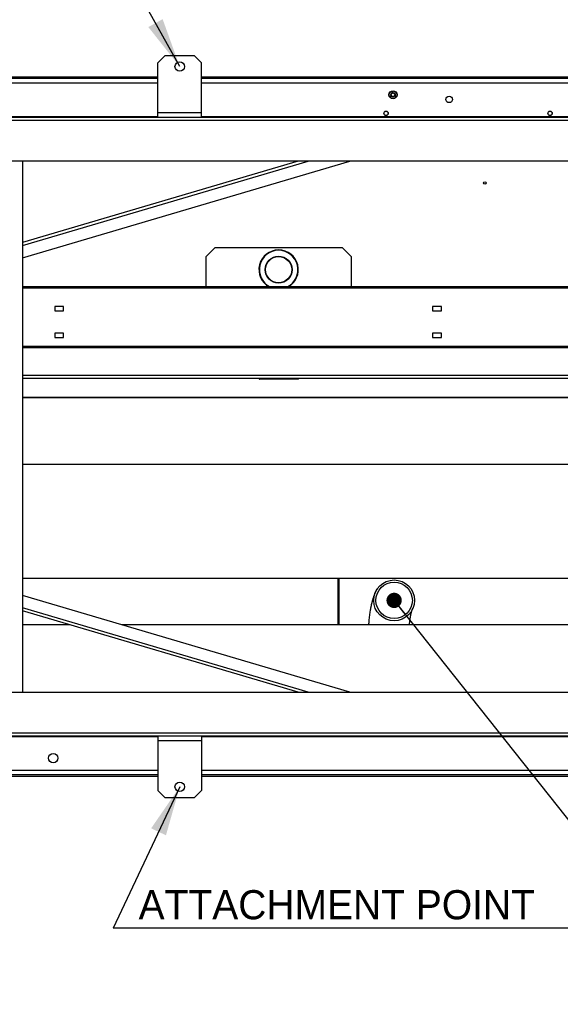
# Model space of a CAD drawing. Header units: millimetres. Extents: x 0 to 39025, y 0 to 11880.
# Tile 33 of 54: x 28096 to 28838, y 5336 to 6687. Entities that reach past the tile are written whole.
import ezdxf

# ---------------------------------------------------------------- set-up
doc = ezdxf.new("R2010")
doc.units = ezdxf.units.MM
doc.layers.add('ANOTACIJE', color=7, linetype='Continuous')
doc.styles.add('SLDTEXTSTYLE1', font='txt')
doc.dimstyles.new('SLDDIMSTYLE2', dxfattribs={"dimtxt": 0.18, "dimasz": 1.050735, "dimexe": 0, "dimexo": 0.0625, "dimgap": 0, "dimtad": 0, "dimtih": 1, "dimtoh": 1, "dimdec": 0, "dimrnd": 1e-09, "dimzin": 0, "dimdsep": 46, "dimtxsty": 'Standard', "dimblk1": 'DOT', "dimblk2": 'DOT', "dimsah": 1, "dimcen": 0.09, "dimadec": 0, "dimazin": 0, "dimtfac": 1.050735, "dimtdec": 0, "dimtofl": 0, "dimtmove": 0, "dimatfit": 3, "dimldrblk": 'DOT', "dimfxl": 1, "dimfrac": 2, "dimtolj": 1, "dimtzin": 0, "dimarcsym": 0})
doc.dimstyles.new('SLDDIMSTYLE3', dxfattribs={"dimtxt": 0.18, "dimasz": 3.414889, "dimexe": 0, "dimexo": 0.0625, "dimgap": 0, "dimtad": 0, "dimtih": 1, "dimtoh": 1, "dimdec": 0, "dimrnd": 1e-09, "dimzin": 0, "dimdsep": 46, "dimtxsty": 'Standard', "dimsah": 1, "dimcen": 0.09, "dimadec": 0, "dimazin": 0, "dimtfac": 3.414889, "dimtdec": 0, "dimtofl": 0, "dimtmove": 0, "dimatfit": 3, "dimfxl": 1, "dimfrac": 2, "dimtolj": 1, "dimtzin": 0, "dimarcsym": 0})

# ---------------------------------------------------------------- blocks, each defined once
blk = doc.blocks.new('_Dot')
at = {"color": 0, "linetype": 'ByBlock', "lineweight": -2}
blk.add_line((-0.5, 0), (-1, 0), dxfattribs=at)
at = {"color": 0, "linetype": 'ByBlock', "const_width": 0.5}
blk.add_lwpolyline([(-0.25, 0, 1), (0.25, 0, 1)], format="xyb", close=True, dxfattribs=at)

msp = doc.modelspace()

# ---------------------------------------------------------------- linework, layer by layer
at = {"color": 7, "linetype": 'Continuous', "lineweight": 25, "ltscale": 20}
for p, q in [((28295.4, 6637.9), (28285.4, 6627.9)), ((28295.4, 6637.9), (28335.4, 6637.9)), ((28345.4, 6627.9), (28335.4, 6637.9)), ((28285.4, 6552.9), (28285.4, 6627.9)), ((28345.4, 6552.9), (28345.4, 6627.9)), ((27931.3, 6609), (28285.4, 6609)), ((28345.4, 6609), (28960.4, 6609)), ((28285.4, 6600.2), (27511.7, 6600.2)), ((27931.3, 6607), (28285.4, 6607)), ((28345.4, 6607), (28960.4, 6607)), ((28960.4, 6600.2), (28345.4, 6600.2)), ((28603.8, 6582.4), (28604.7, 6582.8)), ((28604, 6582), (28603.8, 6582.4)), ((28604.7, 6582.2), (28604, 6582)), ((28604.8, 6582.6), (28604.1, 6582.2)), ((28604.1, 6582.2), (28604.9, 6582.4)), ((28604.2, 6581.7), (28604.7, 6582.2)), ((28604.4, 6581.4), (28604.2, 6581.7)), ((28605, 6582.3), (28604.4, 6581.7)), ((28604.4, 6581.7), (28605.1, 6582.1)), ((28605.2, 6581.9), (28604.4, 6581.4)), ((28604.7, 6582.8), (28604.8, 6582.6)), ((28604.9, 6582.4), (28605, 6582.3)), ((28605.1, 6582.1), (28605.2, 6581.9)), ((28607.6, 6588.8), (28608.2, 6588.8)), ((28607.6, 6587.8), (28607.6, 6588.8)), ((28607.9, 6587.8), (28607.6, 6587.8)), ((28607.9, 6588.3), (28607.9, 6588.6)), ((28607.9, 6588.6), (28608.1, 6588.6)), ((28608.1, 6588.3), (28607.9, 6588.3)), ((28607.9, 6588.1), (28607.9, 6587.8)), ((28608.2, 6588.1), (28607.9, 6588.1)), ((28611, 6582), (28611.4, 6582.7)), ((28611.1, 6581.9), (28611, 6582)), ((28611.4, 6582.4), (28611.1, 6581.9)), ((28611.4, 6582.7), (28612.2, 6582.2)), ((28611.6, 6582.3), (28611.4, 6582.4)), ((28611.4, 6581.9), (28611.6, 6582.3)), ((28611.5, 6581.8), (28611.4, 6581.9)), ((28611.8, 6582.2), (28611.5, 6581.8)), ((28611.7, 6581.6), (28612, 6582.1)), ((28611.8, 6581.5), (28611.7, 6581.6)), ((28612, 6582.1), (28611.8, 6582.2)), ((28612.2, 6582.2), (28611.8, 6581.5)), ((28285.4, 6559.9), (28345.4, 6559.9)), ((29299.9, 6552.9), (27930.9, 6552.9)), ((29297.5, 6549.1), (27933.4, 6549.1)), ((28285.4, 6553.7), (28020.1, 6553.7)), ((28960.4, 6553.7), (28345.4, 6553.7)), ((29315.9, 6492.9), (27914.9, 6492.9)), ((28099.5, 6360.5), (28548.8, 6492.9)), ((28478, 6492.9), (28099.5, 6381.3)), ((28099.5, 6492.9), (28099.5, 5764.4)), ((28099.5, 6377.4), (28491.5, 6492.9)), ((28351.1, 6361.7), (28363.6, 6374.2)), ((28538.6, 6374.2), (28363.6, 6374.2)), ((28538.6, 6374.2), (28551.1, 6361.7)), ((28351.1, 6361.7), (28351.1, 6320.5)), ((28551.1, 6320.5), (28551.1, 6361.7)), ((29210, 6320.5), (28099.5, 6320.5)), ((29332.6, 6318.9), (28099.5, 6318.9)), ((28143.9, 6293.7), (28143.9, 6287.7)), ((28155.9, 6293.7), (28143.9, 6293.7)), ((28143.9, 6287.7), (28155.9, 6287.7)), ((28155.9, 6287.7), (28155.9, 6293.7)), ((28662.4, 6293.7), (28662.4, 6287.7)), ((28674.4, 6293.7), (28662.4, 6293.7)), ((28662.4, 6287.7), (28674.4, 6287.7)), ((28674.4, 6287.7), (28674.4, 6293.7)), ((28143.9, 6256.9), (28143.9, 6250.9)), ((28155.9, 6256.9), (28143.9, 6256.9)), ((28143.9, 6250.9), (28155.9, 6250.9)), ((28155.9, 6250.9), (28155.9, 6256.9)), ((28662.4, 6256.9), (28662.4, 6250.9)), ((28674.4, 6256.9), (28662.4, 6256.9)), ((28662.4, 6250.9), (28674.4, 6250.9)), ((28674.4, 6250.9), (28674.4, 6256.9)), ((29332.6, 6238.5), (28099.5, 6238.5)), ((29332.6, 6236.9), (28099.5, 6236.9)), ((28099.5, 6199.4), (28938.3, 6199.4)), ((28099.5, 6195.4), (28913.7, 6195.4)), ((28398.2, 6194.9), (28364.2, 6194.9)), ((28424.2, 6195.4), (28424.2, 6194.4)), ((28424.2, 6194.4), (28478.2, 6194.4)), ((28477.7, 6193.9), (28424.7, 6193.9)), ((28478.2, 6194.4), (28478.2, 6195.4)), ((28953.2, 6168.5), (28099.5, 6168.5)), ((28953.4, 6168.2), (28099.5, 6168.2)), ((29302.5, 6076.7), (28099.5, 6076.7)), ((28099.5, 5920.7), (29302.5, 5920.7)), ((28532.3, 5920.7), (28532.3, 5856.7)), ((28534.3, 5856.7), (28534.3, 5920.7)), ((28548.8, 5764.4), (28099.5, 5896.9)), ((28491.5, 5764.4), (28099.5, 5880)), ((28478, 5764.4), (28099.5, 5876)), ((28165.1, 5856.7), (28099.5, 5856.7)), ((29195.6, 5856.7), (28235.8, 5856.7)), ((27914.9, 5764.4), (29315.9, 5764.4)), ((27930.9, 5704.4), (29299.9, 5704.4)), ((27933.4, 5708.2), (29297.5, 5708.2)), ((28020.1, 5703.6), (28285.4, 5703.6)), ((28285.4, 5704.4), (28285.4, 5629.4)), ((28345.4, 5704.4), (28345.4, 5629.4)), ((28345.4, 5703.6), (28960.4, 5703.6)), ((28345.4, 5697.4), (28285.4, 5697.4)), ((27511.7, 5657.2), (28285.4, 5657.2)), ((28285.4, 5650.7), (27931.8, 5650.7)), ((28345.4, 5657.2), (28960.4, 5657.2)), ((28960.4, 5650.7), (28345.4, 5650.7)), ((28285.4, 5648.7), (27931.8, 5648.7)), ((28960.4, 5648.7), (28345.4, 5648.7)), ((28285.4, 5629.4), (28295.4, 5619.4)), ((28335.4, 5619.4), (28345.4, 5629.4)), ((28335.4, 5619.4), (28295.4, 5619.4))]:
    msp.add_line(p, q, dxfattribs=at)
at = {"color": 7, "linetype": 'Continuous', "lineweight": 25, "ltscale": 20, "flags": 128}
for points in [[(28586.5, 5906.1), (28586.5, 5906.1), (28586.4, 5905.9), (28586.2, 5905.7), (28586.1, 5905.5), (28585.9, 5905.3), (28585.8, 5905.1), (28585.7, 5904.9), (28585.6, 5904.7), (28585.4, 5904.5), (28585.3, 5904.3), (28585.2, 5904.1), (28585.1, 5903.9), (28585.1, 5903.8), (28585, 5903.6), (28584.9, 5903.5), (28584.8, 5903.4), (28584.8, 5903.3), (28584.7, 5903.2), (28584.7, 5903.1), (28584.6, 5903), (28584.6, 5903), (28584.6, 5902.9), (28584.6, 5902.9), (28584.6, 5902.8), (28584.5, 5902.8), (28584.5, 5902.8), (28584.5, 5902.8), (28584.5, 5902.7), (28584.5, 5902.7), (28584.5, 5902.7), (28584.5, 5902.6), (28584.4, 5902.6), (28584.4, 5902.6), (28584.4, 5902.5), (28584.4, 5902.4), (28584.3, 5902.4), (28584.3, 5902.3), (28584.2, 5902.2), (28584.2, 5902.1), (28584.2, 5902), (28584.1, 5901.9), (28584.1, 5901.8), (28584, 5901.7), (28583.9, 5901.6), (28583.8, 5901.4), (28583.7, 5901.2), (28583.6, 5900.9), (28583.5, 5900.7), (28583.4, 5900.4), (28583.3, 5900.1), (28583.1, 5899.8), (28583, 5899.4), (28582.8, 5899), (28582.6, 5898.6), (28582.5, 5898.3), (28582.5, 5898.1), (28582.4, 5897.9), (28582.3, 5897.7), (28582.2, 5897.5), (28582.1, 5897.3), (28582, 5897), (28581.9, 5896.8), (28581.8, 5896.5), (28581.8, 5896.3), (28581.7, 5896), (28581.6, 5895.8), (28581.5, 5895.4), (28581.4, 5895.2), (28581.3, 5895), (28581.3, 5894.9), (28581.2, 5894.7), (28581.2, 5894.6), (28581.1, 5894.4), (28581.1, 5894.3), (28581, 5894.1), (28580.9, 5893.9), (28580.9, 5893.7), (28580.8, 5893.5), (28580.7, 5893.3), (28580.7, 5893.2), (28580.7, 5893.1), (28580.6, 5893), (28580.6, 5892.9), (28580.5, 5892.6), (28580.4, 5892.2), (28580.3, 5892), (28580.2, 5891.7), (28580.2, 5891.5), (28580.1, 5891.2), (28580, 5891), (28580, 5890.8), (28579.9, 5890.6), (28579.9, 5890.5), (28579.8, 5890.3), (28579.8, 5890.1), (28579.7, 5889.8), (28579.6, 5889.6), (28579.5, 5889.3), (28579.5, 5889.1), (28579.4, 5889), (28579.4, 5888.8), (28579.3, 5888.6), (28579.3, 5888.4), (28579.2, 5888.1), (28579.1, 5887.8), (28579, 5887.2), (28578.9, 5886.8), (28578.8, 5886.3), (28578.7, 5886), (28578.6, 5885.6), (28578.5, 5885.1), (28578.3, 5884.5), (28578.2, 5884), (28578, 5883.2), (28577.9, 5882.5), (28577.7, 5881.9), (28577.6, 5881.2), (28577.5, 5880.6), (28577.3, 5879.8), (28577.2, 5879.3), (28577.1, 5878.8), (28577, 5878.3), (28577, 5877.8), (28576.9, 5877.5), (28576.8, 5877.2), (28576.8, 5876.8), (28576.7, 5876.5), (28576.4, 5874.6), (28576.2, 5873.1), (28575.9, 5871.4), (28575.7, 5869.4), (28575.5, 5867.6), (28575.3, 5865.9), (28575.1, 5864.1), (28574.9, 5862.2), (28574.9, 5861.3), (28574.8, 5860.5), (28574.7, 5859.7), (28574.7, 5859.1), (28574.6, 5858.3), (28574.6, 5857.5), (28574.5, 5856.8), (28574.5, 5856.7)], [(28630.7, 5856.7), (28630.7, 5856.9), (28630.7, 5857.4), (28630.8, 5857.9), (28630.8, 5858.3), (28630.8, 5858.8), (28630.9, 5859), (28630.9, 5859.3), (28630.9, 5859.6), (28631, 5859.9), (28631, 5860.3), (28631, 5860.7), (28631.1, 5861.1), (28631.1, 5861.5), (28631.2, 5861.8), (28631.2, 5862.1), (28631.2, 5862.4), (28631.3, 5862.6), (28631.3, 5862.8), (28631.3, 5863.1), (28631.4, 5863.3), (28631.4, 5863.5), (28631.5, 5864), (28631.5, 5864.5), (28631.6, 5865), (28631.7, 5865.4), (28631.7, 5865.9), (28631.8, 5866.3), (28631.9, 5866.8), (28631.9, 5867.2), (28632, 5867.5), (28632.1, 5867.9), (28632.1, 5868.2), (28632.2, 5868.6), (28632.3, 5868.9), (28632.3, 5869.1), (28632.4, 5869.4), (28632.4, 5869.7), (28632.5, 5870.1), (28632.6, 5870.4), (28632.6, 5870.6), (28632.7, 5870.9), (28632.7, 5871.1), (28632.8, 5871.4), (28632.8, 5871.6), (28632.9, 5871.9), (28632.9, 5872.1), (28633, 5872.3), (28633, 5872.6), (28633.1, 5872.9), (28633.2, 5873.1), (28633.2, 5873.3), (28633.3, 5873.6), (28633.4, 5873.9), (28633.4, 5874.1), (28633.5, 5874.2), (28633.5, 5874.3), (28633.5, 5874.5), (28633.6, 5874.6), (28633.6, 5874.7), (28633.6, 5874.8), (28633.7, 5874.9), (28633.7, 5875), (28633.7, 5875.1), (28633.8, 5875.2), (28633.8, 5875.4), (28633.9, 5875.6), (28633.9, 5875.7), (28634, 5875.9), (28634, 5876), (28634, 5876.1), (28634, 5876.1), (28634.1, 5876.2), (28634.1, 5876.3), (28634.1, 5876.4), (28634.1, 5876.5), (28634.2, 5876.5), (28634.2, 5876.6), (28634.2, 5876.6), (28634.2, 5876.7), (28634.3, 5876.8), (28634.3, 5876.9), (28634.3, 5876.9), (28634.3, 5877), (28634.4, 5877.1), (28634.4, 5877.2), (28634.4, 5877.2), (28634.4, 5877.3), (28634.5, 5877.4), (28634.5, 5877.4), (28634.5, 5877.5), (28634.5, 5877.5), (28634.5, 5877.5), (28634.6, 5877.6), (28634.6, 5877.6), (28634.6, 5877.7), (28634.6, 5877.7), (28634.6, 5877.8), (28634.6, 5877.8), (28634.7, 5877.8), (28634.7, 5877.8), (28634.7, 5877.8), (28634.6, 5877.8), (28634.6, 5877.8), (28634.6, 5877.8), (28634.6, 5877.7), (28634.6, 5877.7), (28634.6, 5877.7), (28634.6, 5877.7), (28634.6, 5877.7), (28634.6, 5877.7), (28634.6, 5877.7), (28634.6, 5877.7), (28634.6, 5877.7), (28634.6, 5877.7), (28634.6, 5877.7), (28634.6, 5877.7), (28634.6, 5877.7), (28634.6, 5877.7), (28634.6, 5877.7), (28634.6, 5877.7), (28634.6, 5877.7), (28634.6, 5877.7), (28634.6, 5877.7), (28634.6, 5877.7), (28634.6, 5877.7), (28634.6, 5877.6), (28634.6, 5877.6), (28634.6, 5877.7), (28634.6, 5877.7), (28634.6, 5877.7), (28634.6, 5877.7), (28634.6, 5877.8), (28634.6, 5877.8), (28634.7, 5877.9), (28634.7, 5877.9), (28634.7, 5878), (28634.8, 5878.1), (28634.9, 5878.2), (28634.9, 5878.4), (28635, 5878.6), (28635.1, 5878.8), (28635.2, 5879), (28635.3, 5879.3), (28635.4, 5879.4), (28635.4, 5879.4), (28635.4, 5879.5), (28635.4, 5879.5), (28635.5, 5879.6), (28635.5, 5879.7), (28635.6, 5879.9), (28635.6, 5880), (28635.7, 5880.1)]]:
    msp.add_lwpolyline(points, dxfattribs=at)
at = {"color": 7, "linetype": 'Continuous', "lineweight": 25, "ltscale": 400}
for centre, radius in [((28315.4, 6622.9), 6.5), ((28608.1, 6584.2), 5.59), ((28608.1, 6584.2), 5.25), ((28608.1, 6584.2), 3), ((28608.1, 6584.2), 2.46), ((28685.1, 6577.9), 4.5), ((28598.6, 6558.7), 3), ((28598.6, 6558.7), 2.8), ((28823.6, 6558.7), 3), ((28823.6, 6558.7), 2.8), ((28734.1, 6463.2), 1.7), ((28451.1, 6344.2), 18.5), ((28451.1, 6344.2), 18), ((28609.6, 5890.2), 28), ((28609.6, 5890.2), 25), ((28141.8, 5673.7), 6.5), ((28315.4, 5634.4), 6.5)]:
    msp.add_circle(centre, radius, dxfattribs=at)
for centre, radius, start, end in [((28608.1, 6588.4), 0.127, 270, 90), ((28608.2, 6588.4), 0.303, 270, 90), ((28451.1, 6344.2), 27, 298.4023, 241.5977), ((28451.1, 6344.2), 26.5, 296.3336, 243.6664), ((28364.2, 6195.4), 0.5, 180, 270), ((28398.2, 6195.4), 0.5, 270, 0), ((28424.7, 6194.4), 0.5, 180, 270), ((28477.7, 6194.4), 0.5, 270, 0)]:
    msp.add_arc(centre, radius, start, end, dxfattribs=at)
at = {"layer": 'ANOTACIJE', "color": 0}
msp.add_line((28896.4, 5440.3), (28224.2, 5440.3), dxfattribs=at)

# ---------------------------------------------------------------- texts
at = {"layer": 'ANOTACIJE', "color": 0, "insert": (28259, 5492.5), "char_height": 40, "attachment_point": 1, "style": 'SLDTEXTSTYLE1'}
msp.add_mtext('ATTACHMENT POINT', dxfattribs=at)

# ---------------------------------------------------------------- leaders
at = {"layer": 'ANOTACIJE', "color": 7}
for points, dimstyle in [([(28315.4, 6622.9), (28208.4, 6814.9)], 'SLDDIMSTYLE3'), ([(28609.6, 5890.2), (29251.2, 5081.3)], 'SLDDIMSTYLE2'), ([(28315.4, 5634.4), (28224.2, 5440.3)], 'SLDDIMSTYLE3')]:
    msp.add_leader(points, dimstyle=dimstyle, override={"dimscale": 20}, dxfattribs=at)

doc.saveas('drawing.dxf')
